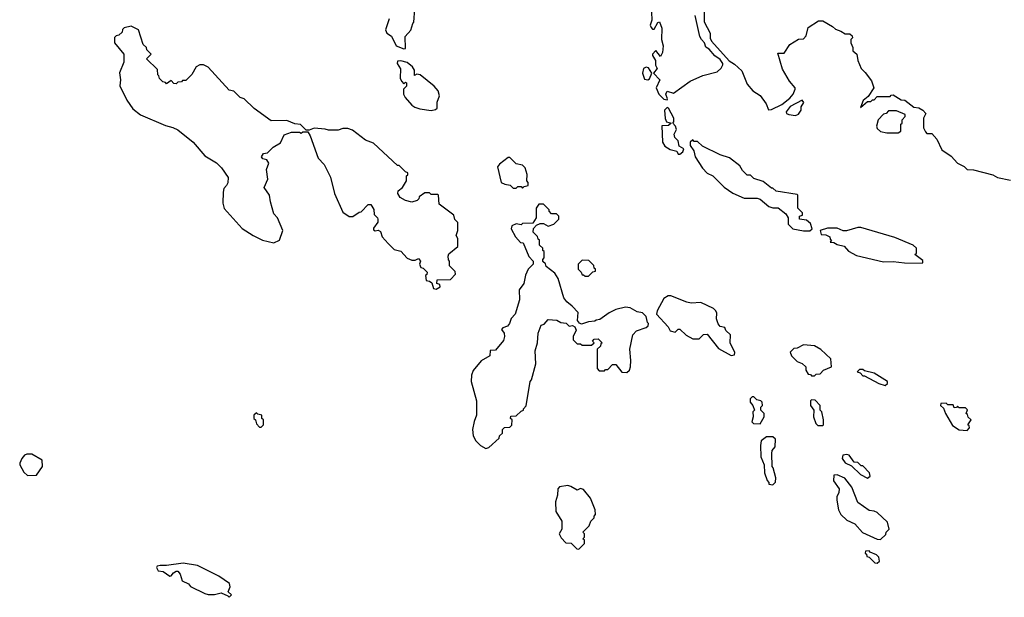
# Model space of a CAD drawing. Extents: x 2386423 to 2568864, y 578392 to 761999.
# Tile 254 of 256: x 2459400 to 2465537, y 705990 to 709589. Entities that reach past the tile are written whole.
import ezdxf

# ---------------------------------------------------------------- set-up
doc = ezdxf.new("R2010")
doc.units = 0

msp = doc.modelspace()

# ---------------------------------------------------------------- linework, layer by layer
at = {"layer": '0CON05XD'}
for points in [[(2461795, 709407.5), (2461805, 709410), (2461802.5, 709485), (2461837, 709523), (2461850, 709565), (2461857.5, 709572.5), (2461863.6, 709656.4)], [(2463337.5, 709635), (2463340, 709585), (2463330, 709555), (2463335, 709540), (2463345, 709530), (2463355, 709530), (2463378.3, 709571.7), (2463387.5, 709575), (2463403.3, 709535), (2463400, 709465), (2463410, 709425), (2463406, 709385), (2463395, 709360), (2463365, 709397.5), (2463343.8, 709375), (2463343.8, 709365), (2463363.3, 709335), (2463362.5, 709305), (2463372.5, 709285), (2463350, 709255), (2463390, 709215), (2463367.5, 709165), (2463383.8, 709123.8), (2463415, 709093.3), (2463435, 709090), (2463437.5, 709095), (2463427.5, 709125), (2463435, 709142.5), (2463475, 709130), (2463580, 709205), (2463658.3, 709241.7), (2463747, 709263), (2463773, 709287), (2463783, 709307), (2463783.3, 709315), (2463765, 709340), (2463732.9, 709362.9), (2463697.5, 709405), (2463677.7, 709417.7), (2463668.8, 709445), (2463648.8, 709465), (2463640, 709485), (2463610, 709615)], [(2463666.7, 709635), (2463666.7, 709575), (2463703.3, 709505), (2463703.6, 709473.6), (2463712.5, 709455), (2463822.5, 709332.5), (2463855, 709312.5), (2463901.2, 709271.2), (2463935, 709186.2), (2463970, 709145), (2464015.9, 709115.9), (2464053.6, 709063.6), (2464067.5, 709027.5), (2464085, 709028.8), (2464150.6, 709059.4), (2464200.9, 709099.1), (2464220.8, 709125), (2464233.3, 709155), (2464232.5, 709165), (2464197.5, 709205), (2464155, 709280), (2464125, 709380), (2464165, 709380), (2464200, 709435), (2464255, 709467.5), (2464285, 709470), (2464301.7, 709488.3), (2464315, 709540), (2464378.3, 709581.7), (2464405, 709582.5), (2464467, 709547), (2464485, 709530), (2464518.3, 709518.3), (2464545, 709500), (2464575, 709500), (2464588.3, 709488.3), (2464590, 709475), (2464580, 709465), (2464580, 709445), (2464593.3, 709415), (2464593.3, 709395), (2464617.5, 709375), (2464623.3, 709335), (2464643.9, 709283.9), (2464670.5, 709260.5), (2464708.3, 709208.3), (2464723.3, 709165), (2464688.8, 709111.2), (2464657.5, 709085), (2464641.7, 709041.7), (2464685, 709080), (2464705, 709080), (2464715, 709090), (2464725, 709090), (2464745, 709110), (2464825, 709110), (2464831.7, 709118.3), (2464845, 709120), (2464895, 709090), (2464917, 709087), (2464973, 709043), (2465005, 709040), (2465030, 709025), (2465047.5, 709005), (2465032.5, 708975), (2465032.5, 708915), (2465045, 708890), (2465055, 708880), (2465085, 708880), (2465117.5, 708845), (2465147, 708777), (2465205, 708738.8), (2465245.9, 708695.9), (2465287.5, 708675), (2465306.4, 708656.4), (2465345, 708653.3), (2465465, 708621.2), (2465495, 708606.2), (2465575, 708588)], [(2461702.5, 709595), (2461680, 709525), (2461687.5, 709505), (2461716.7, 709486.7), (2461747.5, 709425), (2461795, 709407.5)], [(2461995, 707910), (2462020, 707925), (2462018.3, 707938.3), (2462000, 707945), (2462001.7, 707968.3), (2462085, 707970), (2462117, 708003), (2462115, 708020), (2462080, 708055), (2462080, 708085), (2462073, 708093), (2462070, 708115), (2462075, 708130), (2462130, 708175), (2462130, 708225), (2462120, 708245), (2462130, 708275), (2462130, 708325), (2462113, 708343), (2462105, 708370), (2462015, 708440), (2462010, 708495), (2462005, 708500), (2461965, 708500), (2461955, 708510), (2461925, 708510), (2461890, 708485), (2461888.3, 708471.7), (2461878.3, 708461.7), (2461845, 708452.5), (2461805, 708462.5), (2461770.7, 708480.7), (2461757.5, 708505), (2461758.3, 708521.7), (2461786.7, 708543.3), (2461810, 708585), (2461810, 708615), (2461818.3, 708621.7), (2461820, 708635), (2461805, 708640), (2461765, 708680), (2461755, 708680), (2461605, 708820), (2461555, 708837.5), (2461475, 708900), (2461445, 708910), (2461415, 708910), (2461385, 708900), (2461325, 708900), (2461305, 708907.5), (2461235, 708912.5), (2461205, 708900), (2461185, 708900), (2461150, 708935), (2461115, 708940), (2461065, 708960), (2460968.3, 708958.3), (2460862.5, 709035), (2460800, 709095), (2460773.6, 709103.6), (2460735, 709142.5), (2460705, 709150), (2460575, 709292.5), (2460545, 709307.5), (2460523, 709307), (2460500, 709295), (2460473, 709247), (2460435, 709210), (2460415, 709210), (2460408.3, 709201.7), (2460385, 709200), (2460375, 709190), (2460361.7, 709191.7), (2460345, 709210), (2460315, 709190), (2460308.3, 709198.3), (2460291.7, 709201.7), (2460271.7, 709221.7), (2460268.3, 709238.3), (2460260, 709245), (2460258.3, 709278.3), (2460190, 709345), (2460220, 709375), (2460191.7, 709401.7), (2460190, 709415), (2460170, 709435), (2460140, 709525), (2460095, 709547.5), (2460051.7, 709538.3), (2460041.7, 709528.3), (2460038.3, 709511.7), (2460018.3, 709491.7), (2460001.7, 709488.3), (2459991.7, 709478.3), (2459990, 709445), (2460050, 709375), (2460050, 709325), (2460021.7, 709258.3), (2460027.5, 709215), (2460024, 709176), (2460068, 709088), (2460105, 709034.2), (2460153.8, 708995), (2460308.6, 708928.6), (2460355, 708918), (2460385, 708902.5), (2460482, 708825), (2460555, 708741.2), (2460626.1, 708696.1), (2460657.5, 708665), (2460700, 708605), (2460697, 708573), (2460690, 708555), (2460673, 708537), (2460667.5, 708515), (2460666.2, 708445), (2460675, 708412.5), (2460787.7, 708287.7), (2460855, 708243.8), (2460914.2, 708214.2), (2460985, 708197.5), (2461020, 708215), (2461040, 708275), (2461007.5, 708355), (2460985, 708380), (2460962.5, 708455), (2460957.5, 708495), (2460923, 708543), (2460947.5, 708595), (2460937.5, 708655), (2460952.5, 708695), (2460940, 708715), (2460915, 708722.5), (2460907.5, 708735), (2460920, 708755), (2460945, 708760), (2460980, 708795), (2461025, 708822.5), (2461049.3, 708870.7), (2461095, 708887.5), (2461145, 708887.5), (2461155, 708882.5), (2461165, 708890), (2461195, 708890), (2461210, 708865), (2461260, 708725), (2461297, 708687), (2461337, 708607), (2461362.5, 708505), (2461415, 708390), (2461453, 708363), (2461477, 708363), (2461515, 708390), (2461528.3, 708391.7), (2461571.7, 708438.3), (2461588.3, 708438.3), (2461607, 708407), (2461610, 708375), (2461630, 708355), (2461632.5, 708345), (2461631.7, 708328.3), (2461605, 708290), (2461605, 708280), (2461615, 708273.3), (2461635, 708277.5), (2461649.3, 708269.3), (2461660, 708235), (2461697.5, 708195), (2461735, 708157.5), (2461776.4, 708146.4), (2461815, 708102.5), (2461845, 708090), (2461865, 708090), (2461885, 708100), (2461897.5, 708085), (2461892.5, 708065), (2461900, 708045), (2461915, 708040), (2461940, 708015), (2461938.3, 708001.7), (2461930, 707995), (2461933.3, 707963.3), (2461955, 707960), (2461968.3, 707948.3), (2461980, 707915), (2461995, 707910)], [(2461965, 709023.3), (2461991.7, 709028.3), (2462001.7, 709038.3), (2462002.5, 709075), (2462017.5, 709115), (2462007.5, 709145), (2461982.5, 709175), (2461896.1, 709246.1), (2461875, 709250), (2461861.7, 709241.7), (2461860, 709275), (2461847.5, 709295), (2461815, 709322.5), (2461775, 709332.5), (2461755, 709330), (2461753.3, 709315), (2461773, 709283), (2461772.5, 709225), (2461780, 709205), (2461795, 709190), (2461805, 709200), (2461810, 709195), (2461810, 709175), (2461792.5, 709155), (2461793.3, 709125), (2461803.3, 709105), (2461845, 709056.7), (2461863.9, 709043.9), (2461893.6, 709033.6), (2461965, 709023.3)], [(2463315, 709213.3), (2463325, 709220), (2463340, 709255), (2463319.5, 709289.5), (2463305, 709293.8), (2463288.8, 709285), (2463282, 709255), (2463295, 709217.5), (2463315, 709213.3)], [(2464235, 708992.5), (2464255, 709000), (2464270, 709025), (2464270, 709045), (2464287.5, 709072.5), (2464277, 709087), (2464202.4, 709047.6), (2464177.5, 709015), (2464180, 709005), (2464195, 708997.5), (2464235, 708992.5)], [(2463515, 708750), (2463532.5, 708765), (2463540, 708785), (2463511.2, 708801.2), (2463503.3, 708835), (2463484, 708855), (2463480, 708875), (2463493.3, 708905), (2463486.7, 708925), (2463470, 708945), (2463477, 708953), (2463477.5, 708975), (2463445, 709037.5), (2463435, 709042.5), (2463420, 709025), (2463423, 708973), (2463431.7, 708951.7), (2463460, 708945), (2463445, 708930), (2463403, 708927), (2463406.7, 708825), (2463421.7, 708801.7), (2463455, 708780), (2463495, 708770), (2463505, 708750), (2463515, 708750)], [(2464875, 708883.3), (2464892.5, 708895), (2464893, 708937), (2464900, 708945), (2464900, 708965), (2464920, 708985), (2464918.3, 708998.3), (2464865, 709020), (2464815, 709020), (2464800, 709005), (2464785, 709000), (2464750, 708965), (2464740, 708925), (2464745, 708910), (2464765, 708892.5), (2464805, 708883.8), (2464875, 708883.3)], [(2464285, 708273.3), (2464325, 708273.8), (2464340, 708285), (2464328.3, 708318.3), (2464305, 708340), (2464260, 708345), (2464260, 708365), (2464278.3, 708371.7), (2464280, 708385), (2464250, 708415), (2464250, 708495), (2464245, 708500), (2464115, 708520), (2464095, 708540), (2464085, 708540), (2464035, 708580), (2463975, 708600), (2463955, 708620), (2463935, 708620), (2463905, 708650), (2463889.3, 708679.3), (2463825, 708727.5), (2463765, 708747.5), (2463655, 708800), (2463625, 708830), (2463605, 708830), (2463595, 708840), (2463580, 708825), (2463580, 708805), (2463601.7, 708771.7), (2463611.2, 708735), (2463655, 708663.3), (2463685, 708632.5), (2463720, 708615), (2463790, 708545), (2463845, 708507.5), (2463915, 708477.5), (2463997, 708477), (2464015, 708470), (2464070, 708425), (2464095, 708416.7), (2464127, 708417), (2464175, 708380), (2464190, 708355), (2464190, 708315), (2464220, 708285), (2464285, 708273.3)], [(2462535, 708540), (2462545, 708550), (2462570, 708555), (2462570, 708575), (2462560, 708585), (2462562.5, 708625), (2462551.2, 708665), (2462535, 708683.3), (2462495, 708690), (2462455, 708730), (2462445, 708730), (2462390.7, 708689.3), (2462378.3, 708671.7), (2462400, 708575), (2462423, 708563), (2462457, 708557), (2462475, 708540), (2462495, 708540), (2462505, 708550), (2462525, 708550), (2462535, 708540)], [(2462305, 706917.5), (2462325, 706922.5), (2462388.3, 706981.7), (2462390, 706995), (2462408.3, 707011.7), (2462410, 707035), (2462421.7, 707048.3), (2462455, 707050), (2462468.3, 707061.7), (2462470, 707095), (2462460, 707105), (2462461.7, 707118.3), (2462495, 707120), (2462525, 707150), (2462540, 707155), (2462540, 707165), (2462557, 707183), (2462582.5, 707335), (2462590, 707345), (2462617.5, 707445), (2462612.5, 707525), (2462627.5, 707575), (2462632.5, 707635), (2462650, 707685), (2462668.3, 707691.7), (2462695, 707720), (2462747, 707717), (2462773, 707703), (2462807, 707697), (2462825, 707680), (2462845, 707682.5), (2462860, 707675), (2462867.5, 707655), (2462850, 707615), (2462850, 707595), (2462875, 707570), (2462895, 707570), (2462905, 707560), (2462965, 707560), (2462980, 707575), (2462970, 707585), (2462981.7, 707598.3), (2463005, 707600), (2463018.3, 707588.3), (2463030, 707575), (2463021.7, 707568.3), (2463020, 707555), (2463000, 707535), (2463000, 707415), (2463011.7, 707401.7), (2463045, 707400), (2463051.7, 707408.3), (2463065, 707410), (2463095, 707440), (2463115, 707440), (2463153, 707393), (2463185, 707390), (2463200, 707405), (2463207.5, 707425), (2463210, 707465), (2463202.5, 707535), (2463222.5, 707625), (2463245, 707650), (2463305, 707670), (2463318.3, 707681.7), (2463320, 707695), (2463313, 707703), (2463305, 707740), (2463281.7, 707761.7), (2463248.3, 707768.3), (2463205, 707792.5), (2463175, 707796.7), (2463115, 707782.5), (2463075, 707762.5), (2463015, 707720), (2462993, 707717), (2462985, 707710), (2462945, 707706.7), (2462901.7, 707691.7), (2462888.3, 707698.3), (2462877.5, 707715), (2462880, 707765), (2462843.6, 707803.6), (2462810.7, 707830.7), (2462792.5, 707855), (2462757, 707977), (2462735, 708010), (2462681.7, 708051.7), (2462678.3, 708068.3), (2462661.7, 708081.7), (2462660, 708095), (2462670, 708105), (2462670, 708145), (2462661.7, 708151.7), (2462660, 708165), (2462640, 708185), (2462640, 708215), (2462631.7, 708221.7), (2462628.3, 708238.3), (2462600, 708265), (2462601.7, 708288.3), (2462621.7, 708308.3), (2462645, 708320), (2462665, 708320), (2462695, 708302.5), (2462730, 708315), (2462760, 708345), (2462760, 708365), (2462745, 708380), (2462715, 708380), (2462700, 708395), (2462700, 708405), (2462665, 708440), (2462635, 708440), (2462620, 708415), (2462620, 708355), (2462598.3, 708321.7), (2462535, 708320), (2462525, 708310), (2462495, 708316.7), (2462466.7, 708305), (2462464.2, 708285), (2462490.8, 708235), (2462520.7, 708200.7), (2462538.3, 708198.3), (2462573, 708113), (2462600, 708085), (2462600, 708065), (2462570, 708035), (2462553, 707997), (2462542.5, 707945), (2462513.6, 707906.4), (2462516.1, 707843.9), (2462487.5, 707755), (2462463.9, 707726.1), (2462452.5, 707695), (2462440, 707680), (2462411.7, 707668.3), (2462402.5, 707657.5), (2462420, 707635), (2462422.5, 707615), (2462415, 707590), (2462365, 707530), (2462331.7, 707528.3), (2462330, 707495), (2462277, 707463), (2462226.4, 707403.6), (2462216.7, 707375), (2462213.3, 707335), (2462247.5, 707215), (2462247.5, 707125), (2462232.5, 707085), (2462223.3, 707035), (2462226.2, 706995), (2462244, 706965), (2462272.5, 706935), (2462305, 706917.5)], [(2465025, 708072.5), (2465030, 708075), (2465028.3, 708088.3), (2464980, 708125), (2464990, 708135), (2464990, 708165), (2464970, 708185), (2464855, 708231.2), (2464643.6, 708293.6), (2464625, 708293.8), (2464553, 708273), (2464533.6, 708273.6), (2464495, 708290), (2464435, 708290), (2464390, 708275), (2464395, 708250), (2464425, 708247.5), (2464450, 708235), (2464451.7, 708221.7), (2464460, 708215), (2464451.7, 708201.7), (2464475, 708200), (2464495, 708187.5), (2464538.3, 708178.3), (2464565, 708146.7), (2464615, 708120), (2464785, 708080), (2464845, 708082.5), (2464915, 708073.3), (2465025, 708072.5)], [(2462945, 707990), (2462971.7, 708018.3), (2462988.3, 708021.7), (2462990, 708035), (2462981.7, 708041.7), (2462978.3, 708058.3), (2462948.3, 708088.3), (2462905, 708090), (2462880, 708065), (2462880, 708035), (2462900, 708015), (2462905, 708000), (2462915, 708000), (2462925, 707990), (2462945, 707990)], [(2463835, 707497.5), (2463855, 707500), (2463857.5, 707515), (2463827.5, 707575), (2463830, 707625), (2463801.7, 707651.7), (2463795, 707670), (2463765, 707677.5), (2463753.9, 707693.9), (2463743.3, 707725), (2463745, 707760), (2463740, 707775), (2463725, 707790), (2463645, 707826.7), (2463585, 707822.5), (2463558.3, 707828.3), (2463457.7, 707867.7), (2463442.7, 707867.3), (2463415, 707852.5), (2463372.5, 707775), (2463370, 707755), (2463442.5, 707675), (2463455, 707650), (2463485, 707642.5), (2463505, 707660), (2463515, 707660), (2463553.6, 707623.6), (2463595, 707600), (2463635, 707600), (2463661.7, 707628.3), (2463685, 707630), (2463755, 707540), (2463835, 707497.5)], [(2464355, 707370), (2464365, 707380), (2464388.3, 707381.7), (2464410, 707405), (2464460, 707425), (2464456.4, 707476.4), (2464393, 707533), (2464355, 707556.7), (2464285, 707562.5), (2464245, 707542.5), (2464225, 707540), (2464203, 707517), (2464210, 707495), (2464245, 707460), (2464277, 707447), (2464300, 707425), (2464300, 707405), (2464315, 707380), (2464328.3, 707378.3), (2464335, 707370), (2464355, 707370)], [(2464795, 707310), (2464808.3, 707321.7), (2464810, 707335), (2464725, 707387.5), (2464665, 707400), (2464655, 707410), (2464635, 707410), (2464620, 707395), (2464638.3, 707388.3), (2464655, 707370), (2464665, 707370), (2464755, 707322.5), (2464795, 707310)], [(2464015, 707070), (2464040, 707115), (2464040, 707135), (2464020, 707155), (2464020, 707175), (2464030, 707185), (2464027.5, 707205), (2464020, 707215), (2463995, 707220), (2463975, 707240), (2463965, 707240), (2463953, 707227), (2463952.5, 707205), (2463970, 707185), (2463980, 707155), (2463970, 707145), (2463972.5, 707115), (2463963, 707083), (2463973, 707073), (2464015, 707070)], [(2464405, 707060), (2464410, 707065), (2464410, 707095), (2464400, 707145), (2464390, 707155), (2464390, 707185), (2464358.3, 707218.3), (2464335, 707220), (2464330, 707215), (2464330, 707185), (2464350, 707155), (2464347.5, 707115), (2464363, 707073), (2464375, 707060), (2464405, 707060)], [(2465305, 707030), (2465320, 707045), (2465318.3, 707058.3), (2465310, 707065), (2465330, 707095), (2465311.7, 707111.7), (2465308.3, 707128.3), (2465300, 707135), (2465308.3, 707158.3), (2465295, 707170), (2465255, 707170), (2465245, 707180), (2465238.3, 707171.7), (2465225, 707170), (2465218.3, 707188.3), (2465185, 707190), (2465175, 707200), (2465141.7, 707198.3), (2465140, 707185), (2465158.3, 707168.3), (2465170, 707135), (2465215, 707060), (2465255, 707032.5), (2465305, 707030)], [(2460905, 707050), (2460920, 707065), (2460920, 707095), (2460910, 707105), (2460910, 707125), (2460885, 707130), (2460875, 707140), (2460860, 707125), (2460860, 707105), (2460870, 707095), (2460875, 707070), (2460895, 707050), (2460905, 707050)], [(2464095, 706690), (2464111.7, 706708.3), (2464112.5, 706735), (2464097, 706797), (2464090, 706805), (2464087.5, 706885), (2464090, 706905), (2464108.3, 706928.3), (2464110, 706975), (2464095, 706990), (2464055, 706990), (2464022.5, 706965), (2464017.5, 706935), (2464020, 706865), (2464040, 706815), (2464042.5, 706765), (2464058.3, 706718.3), (2464070, 706705), (2464070, 706695), (2464095, 706690)], [(2459448.3, 706748.3), (2459505, 706750), (2459542.5, 706805), (2459540, 706845), (2459475, 706882.5), (2459445, 706882.5), (2459430, 706875), (2459412.5, 706855), (2459400, 706825), (2459400, 706815), (2459425, 706770), (2459448.3, 706748.3)], [(2464685, 706732.5), (2464700, 706745), (2464697.5, 706765), (2464655, 706810), (2464645, 706810), (2464625, 706830), (2464601.7, 706831.7), (2464570, 706875), (2464555, 706880), (2464530, 706875), (2464527.5, 706855), (2464545, 706827.5), (2464585, 706810), (2464640, 706755), (2464685, 706732.5)], [(2464765, 706350), (2464798.3, 706381.7), (2464800, 706395), (2464820, 706415), (2464808.3, 706458.3), (2464745, 706517.5), (2464725, 706527.5), (2464695, 706530), (2464625, 706580), (2464586.1, 706676.1), (2464542.5, 706732.5), (2464495, 706752.5), (2464475, 706750), (2464472.5, 706715), (2464507.5, 706665), (2464506.4, 706643.6), (2464492.5, 706615), (2464492.5, 706595), (2464503.3, 706535), (2464517.5, 706505), (2464555, 706470), (2464605, 706446.7), (2464653.3, 706393.3), (2464745, 706352.5), (2464765, 706350)], [(2462885, 706290), (2462920, 706325), (2462920, 706345), (2462910, 706355), (2462920, 706365), (2462920, 706385), (2462910, 706395), (2462950, 706435), (2462960, 706465), (2462980, 706485), (2462980, 706495), (2462990, 706505), (2462987.5, 706535), (2462958.3, 706608.3), (2462915, 706662.5), (2462895, 706667.5), (2462875, 706657.5), (2462835, 706681.2), (2462815.9, 706685.9), (2462765, 706678.8), (2462753.8, 706665), (2462753, 706627), (2462740, 706585), (2462742.5, 706525), (2462780, 706465), (2462780, 706415), (2462762.5, 706385), (2462775, 706360), (2462805, 706330), (2462838.3, 706328.3), (2462871.7, 706291.7), (2462885, 706290)], [(2464745, 706202.5), (2464760, 706215), (2464755, 706240), (2464740, 706255), (2464701.7, 706271.7), (2464695, 706280), (2464671.7, 706278.3), (2464670, 706265), (2464678.3, 706258.3), (2464680, 706245), (2464695, 706240), (2464730, 706205), (2464745, 706202.5)], [(2460705, 705990), (2460720, 706005), (2460700, 706025), (2460712.5, 706055), (2460707.5, 706075), (2460641.2, 706121.2), (2460508.8, 706188.8), (2460418.3, 706201.7), (2460315, 706187.5), (2460275, 706188.8), (2460256.7, 706183.3), (2460252.5, 706175), (2460262.5, 706155), (2460295, 706150), (2460335, 706122.5), (2460345, 706123.3), (2460358, 706142), (2460375, 706153.3), (2460385, 706153.3), (2460401.2, 706135), (2460413.6, 706093.6), (2460453, 706073), (2460465, 706057.5), (2460555, 706013.8), (2460575, 706006.7), (2460615, 706006.7), (2460655, 706017.5), (2460698.3, 705998.3), (2460705, 705990)]]:
    msp.add_lwpolyline(points, dxfattribs=at)

doc.saveas('drawing.dxf')
